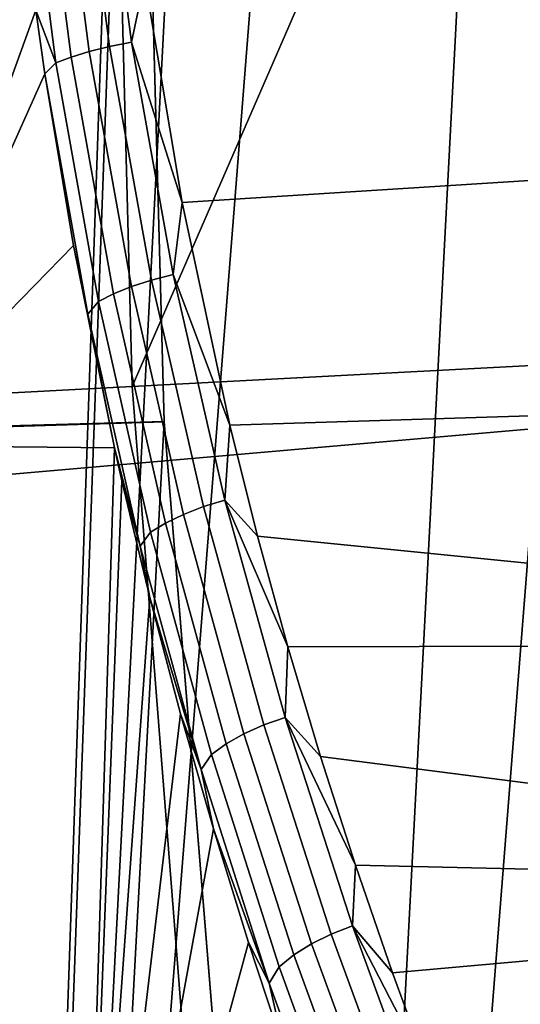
# Model space of a CAD drawing. Header units: metres. Extents: x -167 to 28, y -50 to 27.
# Tile 163 of 256: x -26.104 to -25.465, y -2.148 to -0.893. Entities that reach past the tile are written whole.
import ezdxf

# ---------------------------------------------------------------- set-up
doc = ezdxf.new("R2010")
doc.units = ezdxf.units.M
doc.layers.add('solid_12_065_011_XXX', color=7, linetype='CONTINUOUS')

msp = doc.modelspace()

# ---------------------------------------------------------------- linework, layer by layer
at = {"layer": 'solid_12_065_011_XXX'}
for points in [[(-25.832178, -6.334278, 0.2), (-25.028582, 8.9997, 0.2), (-24.514219, 10.318798, 0.2)], [(-25.458511, -7.699915, 0.2), (-25.832178, -6.334278, 0.2), (-24.514219, 10.318798, 0.2)], [(-26.132654, -4.950639, 0.2), (-25.472038, 7.655047, 0.2), (-25.028582, 8.9997, 0.2)], [(-25.832178, -6.334278, 0.2), (-26.132654, -4.950639, 0.2), (-25.028582, 8.9997, 0.2)], [(-26.496019, -5.022362, 24.5), (-26.191057, -6.425861, 24.5), (-25.919666, 1.405292, 24.5), (-25.825891, 7.764438, 24.5)], [(-25.825891, 7.764438, 24.5), (-26.202644, 6.378446, 24.5), (-26.496019, -5.022362, 24.5)], [(-26.359079, -3.552933, 0.2), (-25.843319, 6.288664, 0.2), (-25.472038, 7.655047, 0.2)], [(-26.132654, -4.950639, 0.2), (-26.359079, -3.552933, 0.2), (-25.472038, 7.655047, 0.2)], [(-26.510803, -2.145186, 0.2), (-26.141356, 4.904488, 0.2), (-25.843319, 6.288664, 0.2)], [(-26.359079, -3.552933, 0.2), (-26.510803, -2.145186, 0.2), (-25.843319, 6.288664, 0.2)], [(-26.191057, -6.425861, 24.5), (-25.957735, 0, 24.5), (-25.919666, 1.405292, 24.5)], [(-21.562111, 0.000203, 157.779037), (-28.055143, -0.547611, 159.395966), (-28.06546, -1.642213, 159.35437), (-21.567163, -1.076086, 157.758667)], [(-27.15901, -1.443876, 111.5), (-27.197371, 0, 111.5), (-25.957735, 0, 111.5), (-25.919666, -1.405294, 111.5)], [(-25.919666, -1.405288, 111), (-25.957735, 0, 111), (-27, 0, 111), (-26.96188, -1.434123, 111)], [(-25.957735, 0, 25), (-25.919666, -1.405288, 25), (-26.96188, -1.434123, 25), (-27, 0, 25)], [(-26.630232, -1.395631, 127.764793), (-26.059101, 0, 128.976547), (-26.666777, 0, 127.764793)], [(-25.960604, -1.360538, 129.094391), (-25.996231, 0, 129.094391), (-26.059101, 0, 128.976547), (-26.630232, -1.395631, 127.764793)], [(-26.191057, -6.425861, 24.5), (-25.919666, -1.405292, 24.5), (-25.957735, 0, 24.5)], [(-25.960604, -1.360538, 129.094391), (-25.368052, 0, 130.206955), (-25.996231, 0, 129.094391)], [(-25.224829, -1.321977, 130.388458), (-25.259445, 0, 130.388458), (-25.368052, 0, 130.206955), (-25.960604, -1.360538, 129.094391)], [(-25.919666, -1.405294, 111.5), (-25.957735, 0, 111.5), (-25.957735, 0, 111), (-25.919666, -1.405288, 111)], [(-25.957735, 0, 24.5), (-25.919666, -1.405292, 24.5), (-25.919666, -1.405288, 25), (-25.957735, 0, 25)], [(-26.117136, -0.582579, 147.400925), (-26.083313, -0.880765, 147.35144), (-26.284731, -1.43557, 147.764389)], [(-26.054911, -0.626804, 147.333542), (-26.015171, -0.933603, 147.276031), (-26.0383, -0.940655, 147.292053), (-26.078176, -0.631609, 147.350204)], [(-26.028786, -0.622421, 147.321701), (-25.989201, -0.927195, 147.264786), (-26.015171, -0.933603, 147.276031), (-26.054911, -0.626804, 147.333542)], [(-26.000782, -0.618625, 147.315125), (-25.961361, -0.921671, 147.258774), (-25.989201, -0.927195, 147.264786), (-26.028786, -0.622421, 147.321701)], [(-25.944281, -0.841319, 147.274414), (-25.961361, -0.921671, 147.258774), (-26.000782, -0.618625, 147.315125)], [(-26.078176, -0.631609, 147.350204), (-26.0383, -0.940655, 147.292053), (-26.05772, -0.948087, 147.312286), (-26.097717, -0.636656, 147.371033)], [(-26.097717, -0.636656, 147.371033), (-26.05772, -0.948087, 147.312286), (-26.083313, -0.880765, 147.35144)], [(-24.435936, -0.692903, 147.367783), (-24.432777, -1.03311, 147.29454), (-25.896889, -1.125762, 147.20607), (-25.944281, -0.841319, 147.274414)], [(-25.944281, -0.841319, 147.274414), (-25.896889, -1.125762, 147.20607), (-25.961361, -0.921671, 147.258774)], [(-26.083313, -0.880765, 147.35144), (-26.071743, -0.961807, 147.334366), (-26.284731, -1.43557, 147.764389)], [(-26.05772, -0.948087, 147.312286), (-26.071743, -0.961807, 147.334366), (-26.083313, -0.880765, 147.35144)], [(-25.989201, -0.927195, 147.264786), (-25.935635, -1.224895, 147.186249), (-25.961414, -1.233154, 147.196686), (-26.015171, -0.933603, 147.276031)], [(-25.961361, -0.921671, 147.258774), (-25.907993, -1.217821, 147.180969), (-25.935635, -1.224895, 147.186249), (-25.989201, -0.927195, 147.264786)], [(-25.896889, -1.125762, 147.20607), (-25.907993, -1.217821, 147.180969), (-25.961361, -0.921671, 147.258774)], [(-26.0383, -0.940655, 147.292053), (-25.984369, -1.242289, 147.211884), (-26.003643, -1.251958, 147.231293), (-26.05772, -0.948087, 147.312286)], [(-26.015171, -0.933603, 147.276031), (-25.961414, -1.233154, 147.196686), (-25.984369, -1.242289, 147.211884), (-26.0383, -0.940655, 147.292053)], [(-26.05772, -0.948087, 147.312286), (-26.003643, -1.251958, 147.231293), (-26.017183, -1.268239, 147.252121), (-26.071743, -0.961807, 147.334366)], [(-26.071743, -0.961807, 147.334366), (-26.035418, -1.180855, 147.280243), (-26.284731, -1.43557, 147.764389)], [(-26.017183, -1.268239, 147.252121), (-26.035418, -1.180855, 147.280243), (-26.071743, -0.961807, 147.334366)], [(-24.432777, -1.03311, 147.29454), (-24.428385, -1.365873, 147.192719), (-25.835962, -1.409955, 147.116119), (-25.896889, -1.125762, 147.20607)], [(-21.567163, -1.076086, 157.758667), (-28.06546, -1.642213, 159.35437), (-28.086147, -2.734259, 159.271271), (-21.582394, -2.150692, 157.697556)], [(-25.896889, -1.125762, 147.20607), (-25.835962, -1.409955, 147.116119), (-25.907993, -1.217821, 147.180969)], [(-26.035418, -1.180855, 147.280243), (-25.983158, -1.43883, 147.200974), (-26.284731, -1.43557, 147.764389)], [(-26.017183, -1.268239, 147.252121), (-25.983158, -1.43883, 147.200974), (-26.035418, -1.180855, 147.280243)], [(-25.935635, -1.224895, 147.186249), (-25.869537, -1.513606, 147.086975), (-25.895109, -1.523504, 147.096451), (-25.961414, -1.233154, 147.196686)], [(-25.907993, -1.217821, 147.180969), (-25.842115, -1.505198, 147.082565), (-25.869537, -1.513606, 147.086975), (-25.935635, -1.224895, 147.186249)], [(-25.835962, -1.409955, 147.116119), (-25.842115, -1.505198, 147.082565), (-25.907993, -1.217821, 147.180969)], [(-25.984369, -1.242289, 147.211884), (-25.917875, -1.534523, 147.110672), (-25.936983, -1.54625, 147.129074), (-26.003643, -1.251958, 147.231293)], [(-25.961414, -1.233154, 147.196686), (-25.895109, -1.523504, 147.096451), (-25.917875, -1.534523, 147.110672), (-25.984369, -1.242289, 147.211884)], [(-26.003643, -1.251958, 147.231293), (-25.936983, -1.54625, 147.129074), (-25.950222, -1.564125, 147.148636), (-26.017183, -1.268239, 147.252121)], [(-26.017183, -1.268239, 147.252121), (-25.950222, -1.564125, 147.148636), (-25.983158, -1.43883, 147.200974)], [(-25.121071, -2.640331, 130.388458), (-25.224829, -1.321977, 130.388458), (-25.960604, -1.360538, 129.094391), (-25.853821, -2.717346, 129.094391)], [(-25.853821, -2.717346, 129.094391), (-25.960604, -1.360538, 129.094391), (-26.630232, -1.395631, 127.764793), (-26.520695, -2.787437, 127.764793)], [(-24.428385, -1.365873, 147.192719), (-24.422792, -1.688795, 147.06308), (-25.800497, -1.551441, 147.062805), (-25.835962, -1.409955, 147.116119)], [(-27.043774, -2.886362, 111.5), (-27.15901, -1.443876, 111.5), (-25.919666, -1.405294, 111.5), (-25.805567, -2.806533, 111.5)], [(-25.919666, -1.405288, 111), (-26.96188, -1.434123, 111), (-26.847397, -2.866532, 111), (-25.805571, -2.806523, 111)], [(-25.919666, -1.405288, 25), (-25.805571, -2.806523, 25), (-26.847397, -2.866532, 25), (-26.96188, -1.434123, 25)], [(-26.191057, -6.425861, 24.5), (-25.811825, -7.811075, 24.5), (-25.805569, -2.806528, 24.5), (-25.919666, -1.405292, 24.5)], [(-25.805567, -2.806533, 111.5), (-25.919666, -1.405294, 111.5), (-25.919666, -1.405288, 111), (-25.805571, -2.806523, 111)], [(-25.919666, -1.405292, 24.5), (-25.805569, -2.806528, 24.5), (-25.805571, -2.806523, 25), (-25.919666, -1.405288, 25)], [(-25.835962, -1.409955, 147.116119), (-25.800497, -1.551441, 147.062805), (-25.842115, -1.505198, 147.082565)], [(-26.340813, -2.85577, 148.049179), (-26.284731, -1.43557, 147.764389), (-25.983158, -1.43883, 147.200974), (-26.027712, -2.861365, 147.509369)], [(-25.973734, -1.480554, 147.186493), (-26.027712, -2.861365, 147.509369), (-25.983158, -1.43883, 147.200974)], [(-25.950222, -1.564125, 147.148636), (-25.973734, -1.480554, 147.186493), (-25.983158, -1.43883, 147.200974)], [(-25.973734, -1.480554, 147.186493), (-25.937904, -1.629548, 147.130905), (-26.027712, -2.861365, 147.509369)], [(-25.950222, -1.564125, 147.148636), (-25.937904, -1.629548, 147.130905), (-25.973734, -1.480554, 147.186493)], [(-25.842115, -1.505198, 147.082565), (-25.765339, -1.782286, 146.964493), (-25.79254, -1.791791, 146.967926), (-25.869537, -1.513606, 147.086975)], [(-25.761862, -1.692261, 147.003738), (-25.765339, -1.782286, 146.964493), (-25.842115, -1.505198, 147.082565)], [(-25.800497, -1.551441, 147.062805), (-25.761862, -1.692261, 147.003738), (-25.842115, -1.505198, 147.082565)], [(-25.869537, -1.513606, 147.086975), (-25.79254, -1.791791, 146.967926), (-25.817902, -1.803097, 146.976349), (-25.895109, -1.523504, 147.096451)], [(-25.895109, -1.523504, 147.096451), (-25.817902, -1.803097, 146.976349), (-25.840473, -1.815779, 146.989441), (-25.917875, -1.534523, 147.110672)], [(-25.917875, -1.534523, 147.110672), (-25.840473, -1.815779, 146.989441), (-25.859413, -1.829364, 147.006714), (-25.936983, -1.54625, 147.129074)], [(-25.936983, -1.54625, 147.129074), (-25.859413, -1.829364, 147.006714), (-25.872406, -1.848664, 147.024918), (-25.950222, -1.564125, 147.148636)], [(-24.422792, -1.688795, 147.06308), (-25.761862, -1.692261, 147.003738), (-25.800497, -1.551441, 147.062805)], [(-25.950222, -1.564125, 147.148636), (-25.872406, -1.848664, 147.024918), (-25.937904, -1.629548, 147.130905)], [(-25.937904, -1.629548, 147.130905), (-25.898922, -1.777492, 147.069443), (-26.027712, -2.861365, 147.509369)], [(-25.872406, -1.848664, 147.024918), (-25.898922, -1.777492, 147.069443), (-25.937904, -1.629548, 147.130905)], [(-25.761862, -1.692261, 147.003738), (-25.720133, -1.832149, 146.938873), (-25.765339, -1.782286, 146.964493)], [(-24.422792, -1.688795, 147.06308), (-24.416039, -1.999549, 146.906555), (-25.720133, -1.832149, 146.938873), (-25.761862, -1.692261, 147.003738)], [(-25.898922, -1.777492, 147.069443), (-25.856924, -1.924228, 147.002045), (-26.027712, -2.861365, 147.509369)], [(-25.872406, -1.848664, 147.024918), (-25.856924, -1.924228, 147.002045), (-25.898922, -1.777492, 147.069443)], [(-25.79254, -1.791791, 146.967926), (-25.706516, -2.058391, 146.830078), (-25.731678, -2.070869, 146.837372), (-25.817902, -1.803097, 146.976349)], [(-25.765339, -1.782286, 146.964493), (-25.679523, -2.048025, 146.827667), (-25.706516, -2.058391, 146.830078), (-25.79254, -1.791791, 146.967926)], [(-25.675541, -1.970762, 146.868164), (-25.679523, -2.048025, 146.827667), (-25.765339, -1.782286, 146.964493)], [(-25.720133, -1.832149, 146.938873), (-25.675541, -1.970762, 146.868164), (-25.765339, -1.782286, 146.964493)], [(-25.817902, -1.803097, 146.976349), (-25.731678, -2.070869, 146.837372), (-25.754065, -2.084992, 146.849243), (-25.840473, -1.815779, 146.989441)], [(-25.840473, -1.815779, 146.989441), (-25.754065, -2.084992, 146.849243), (-25.77284, -2.100231, 146.865265), (-25.859413, -1.829364, 147.006714)], [(-25.859413, -1.829364, 147.006714), (-25.77284, -2.100231, 146.865265), (-25.785648, -2.120786, 146.882065), (-25.872406, -1.848664, 147.024918)], [(-24.416039, -1.999549, 146.906555), (-25.675541, -1.970762, 146.868164), (-25.720133, -1.832149, 146.938873)], [(-25.872406, -1.848664, 147.024918), (-25.785648, -2.120786, 146.882065), (-25.856924, -1.924228, 147.002045)], [(-25.856924, -1.924228, 147.002045), (-25.812111, -2.069337, 146.92868), (-26.027712, -2.861365, 147.509369)], [(-25.785648, -2.120786, 146.882065), (-25.812111, -2.069337, 146.92868), (-25.856924, -1.924228, 147.002045)], [(-25.675541, -1.970762, 146.868164), (-25.628292, -2.107753, 146.791565), (-25.679523, -2.048025, 146.827667)], [(-24.416039, -1.999549, 146.906555), (-25.628292, -2.107753, 146.791565), (-25.675541, -1.970762, 146.868164)], [(-24.416039, -1.999549, 146.906555), (-24.408175, -2.295897, 146.724243), (-25.578545, -2.242785, 146.709091), (-25.628292, -2.107753, 146.791565)], [(-25.679523, -2.048025, 146.827667), (-25.58654, -2.30139, 146.673035), (-25.613356, -2.312386, 146.674423), (-25.706516, -2.058391, 146.830078)], [(-25.578545, -2.242785, 146.709091), (-25.58654, -2.30139, 146.673035), (-25.679523, -2.048025, 146.827667)], [(-25.628292, -2.107753, 146.791565), (-25.578545, -2.242785, 146.709091), (-25.679523, -2.048025, 146.827667)], [(-25.764692, -2.212531, 146.84938), (-25.748291, -2.867274, 146.951004), (-26.027712, -2.861365, 147.509369), (-25.812111, -2.069337, 146.92868)], [(-25.785648, -2.120786, 146.882065), (-25.764692, -2.212531, 146.84938), (-25.812111, -2.069337, 146.92868)], [(-25.706516, -2.058391, 146.830078), (-25.613356, -2.312386, 146.674423), (-25.638342, -2.325805, 146.680542), (-25.731678, -2.070869, 146.837372)], [(-25.731678, -2.070869, 146.837372), (-25.638342, -2.325805, 146.680542), (-25.660566, -2.341146, 146.691147), (-25.754065, -2.084992, 146.849243)], [(-25.754065, -2.084992, 146.849243), (-25.660566, -2.341146, 146.691147), (-25.679195, -2.357834, 146.705841), (-25.77284, -2.100231, 146.865265)], [(-25.77284, -2.100231, 146.865265), (-25.679195, -2.357834, 146.705841), (-25.691879, -2.379479, 146.721176), (-25.785648, -2.120786, 146.882065)], [(-25.785648, -2.120786, 146.882065), (-25.691879, -2.379479, 146.721176), (-25.764692, -2.212531, 146.84938)]]:
    msp.add_3dface(points, dxfattribs=at)

doc.saveas('drawing.dxf')
